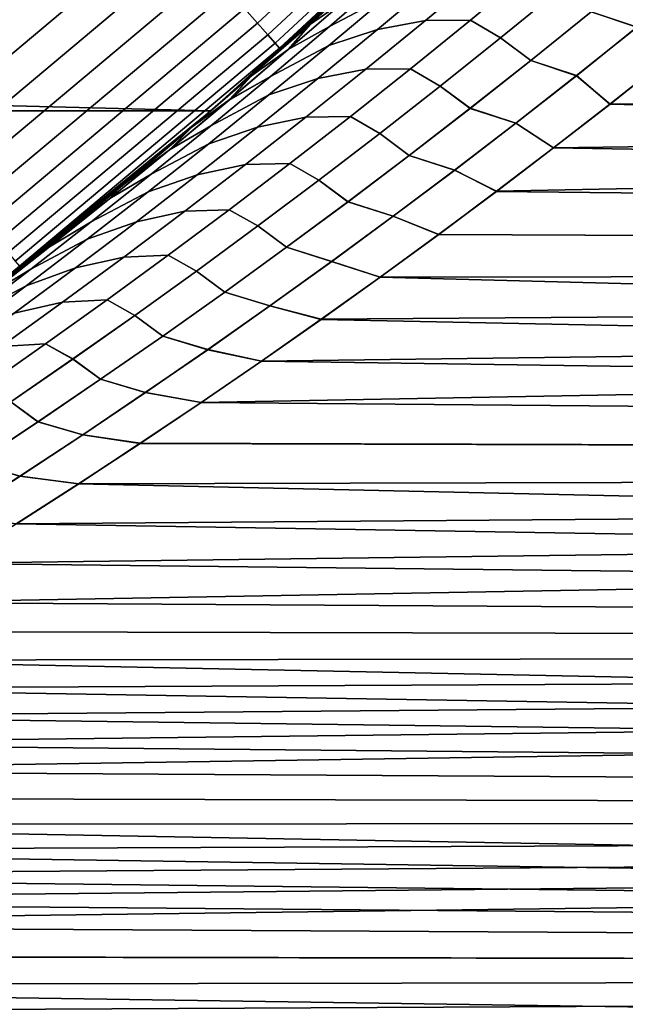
# Model space of a CAD drawing. Header units: metres. Extents: x -22 to 95, y -240 to 22.
# Tile 81 of 180: x 13.71 to 15.67, y -19.58 to -16.4. Entities that reach past the tile are written whole.
import ezdxf

# ---------------------------------------------------------------- set-up
doc = ezdxf.new("R2010")
doc.units = ezdxf.units.M
doc.layers.add('solid_10_151_013_XXX', color=7, linetype='CONTINUOUS')

msp = doc.modelspace()

# ---------------------------------------------------------------- linework, layer by layer
at = {"layer": 'solid_10_151_013_XXX'}
for points in [[(14.481424, -16.409449, 134.074432), (15.281366, -15.667212, 134.074432), (15.237346, -15.622079, 134.207611), (14.439708, -16.362179, 134.207611)], [(14.514294, -16.446693, 133.935715), (15.316051, -15.702772, 133.935715), (15.281366, -15.667212, 134.074432), (14.481424, -16.409449, 134.074432)], [(13.138507, -16.475166, 134.886444), (13.943394, -15.799786, 134.886444), (13.851557, -15.695722, 134.935928), (13.05197, -16.366653, 134.935928)], [(14.537998, -16.473555, 133.792786), (15.341065, -15.728417, 133.792786), (15.316051, -15.702772, 133.935715), (14.514294, -16.446693, 133.935715)], [(14.552309, -16.489771, 133.647018), (15.356167, -15.7439, 133.647018), (15.341065, -15.728417, 133.792786), (14.537998, -16.473555, 133.792786)], [(14.552309, -16.489771, 133.647018), (15.15727, -15.945443, 133.5), (15.356167, -15.7439, 133.647018)], [(13.221598, -16.579359, 134.823578), (14.031575, -15.899707, 134.823578), (13.943394, -15.799786, 134.886444), (13.138507, -16.475166, 134.886444)], [(13.300442, -16.678226, 134.74794), (14.11525, -15.994522, 134.74794), (14.031575, -15.899707, 134.823578), (13.221598, -16.579359, 134.823578)], [(14.330193, -16.69268, 133.5), (15.064047, -16.033543, 99.69426), (15.228177, -15.87774, 99.881622), (15.15727, -15.945443, 133.5)], [(14.330021, -16.692833), (-14.330021, -16.692833), (-15.157108, -15.945595)], [(15.157108, -15.945595), (14.330021, -16.692833), (-15.157108, -15.945595)], [(14.557937, -16.494438, 68.884827), (14.384833, -16.645617, 69.083405), (14.330021, -16.692833), (15.157108, -15.945595)], [(14.552309, -16.489771, 133.647018), (14.330193, -16.69268, 133.5), (15.15727, -15.945443, 133.5)], [(14.728797, -16.342049, 68.689064), (14.557937, -16.494438, 68.884827), (15.157108, -15.945595)], [(13.37428, -16.770817, 134.660263), (14.19361, -16.083317, 134.660263), (14.11525, -15.994522, 134.74794), (13.300442, -16.678226, 134.74794)], [(14.330193, -16.69268, 133.5), (14.897651, -16.188267, 99.50412), (15.064047, -16.033543, 99.69426)], [(13.442397, -16.856234, 134.561386), (14.265901, -16.165232, 134.561386), (14.19361, -16.083317, 134.660263), (13.37428, -16.770817, 134.660263)], [(14.713803, -16.419748, 69.304855), (14.903669, -16.255775, 69.123901), (15.095835, -16.153328, 69.190979), (14.904365, -16.318459, 69.372955)], [(15.095864, -16.153301, 98.809052), (14.903699, -16.255751, 98.876129), (14.713829, -16.419725, 98.695168), (14.90439, -16.318438, 98.627075)], [(13.504138, -16.933653, 134.452271), (14.331424, -16.239477, 134.452271), (14.265901, -16.165232, 134.561386), (13.442397, -16.856234, 134.561386)], [(14.330193, -16.69268, 133.5), (14.729017, -16.34185, 99.311188), (14.897651, -16.188267, 99.50412)], [(15.706982, -16.422335, 97.889725), (15.901334, -16.263203, 98.075714), (15.752923, -16.212549, 98.173714), (15.559001, -16.372421, 97.988747)], [(15.90145, -16.263105, 69.924179), (15.707106, -16.422234, 70.110161), (15.559124, -16.37232, 70.011131), (15.753039, -16.212452, 69.82618)], [(13.558905, -17.002329, 134.333969), (14.389546, -16.305338, 134.333969), (14.331424, -16.239477, 134.452271), (13.504138, -16.933653, 134.452271)], [(14.770722, -16.32925, 69.006516), (14.652282, -16.412916, 68.8834), (14.728797, -16.342049, 68.689064), (14.841497, -16.243759, 68.702087)], [(14.770747, -16.329229, 98.993507), (14.84151, -16.243748, 99.297928), (14.729017, -16.34185, 99.311188), (14.65229, -16.412909, 99.116615)], [(14.868923, -16.42947, 69.65992), (15.061139, -16.268038, 69.47718), (15.216517, -16.239874, 69.584358), (15.024436, -16.400162, 69.766876)], [(15.216521, -16.23987, 98.415649), (15.061158, -16.268023, 98.522835), (14.868937, -16.429459, 98.340096), (15.024435, -16.400164, 98.233124)], [(15.361377, -16.240562, 98.299103), (15.216521, -16.23987, 98.415649), (15.024435, -16.400164, 98.233124), (15.169065, -16.399796, 98.116264)], [(15.024436, -16.400162, 69.766876), (15.216517, -16.239874, 69.584358), (15.36139, -16.240551, 69.700882), (15.169083, -16.39978, 69.88372)], [(15.266186, -16.456703, 97.956764), (15.459785, -16.298477, 98.141182), (15.361377, -16.240562, 98.299103), (15.169065, -16.399796, 98.116264)], [(15.36139, -16.240551, 69.700882), (15.459903, -16.29838, 69.858711), (15.266313, -16.4566, 70.043114), (15.169083, -16.39978, 69.88372)], [(14.580598, -16.494574, 69.188309), (14.770722, -16.32925, 69.006516), (14.903669, -16.255775, 69.123901), (14.713803, -16.419748, 69.304855)], [(14.903699, -16.255751, 98.876129), (14.770747, -16.329229, 98.993507), (14.580619, -16.494555, 98.811714), (14.713829, -16.419725, 98.695168)], [(14.711812, -16.481117, 69.55629), (14.904365, -16.318459, 69.372955), (15.061139, -16.268038, 69.47718), (14.868923, -16.42947, 69.65992)], [(15.061158, -16.268023, 98.522835), (14.90439, -16.318438, 98.627075), (14.711834, -16.481098, 98.443733), (14.868937, -16.429459, 98.340096)], [(13.606171, -17.0616, 134.207611), (14.439708, -16.362179, 134.207611), (14.389546, -16.305338, 134.333969), (13.558905, -17.002329, 134.333969)], [(14.522881, -16.581303, 69.487167), (14.713803, -16.419748, 69.304855), (14.904365, -16.318459, 69.372955), (14.711812, -16.481117, 69.55629)], [(14.90439, -16.318438, 98.627075), (14.713829, -16.419725, 98.695168), (14.522902, -16.581284, 98.512856), (14.711834, -16.481098, 98.443733)], [(15.364055, -16.52972, 97.802536), (15.559001, -16.372421, 97.988747), (15.459785, -16.298477, 98.141182), (15.266186, -16.456703, 97.956764)], [(15.459903, -16.29838, 69.858711), (15.559124, -16.37232, 70.011131), (15.364185, -16.529615, 70.197334), (15.266313, -16.4566, 70.043114)], [(14.330193, -16.69268, 133.5), (14.558175, -16.494226, 99.115448), (14.729017, -16.34185, 99.311188)], [(14.652282, -16.412916, 68.8834), (14.557937, -16.494438, 68.884827), (14.728797, -16.342049, 68.689064)], [(14.65229, -16.412909, 99.116615), (14.729017, -16.34185, 99.311188), (14.558175, -16.494226, 99.115448)], [(14.652282, -16.412916, 68.8834), (14.770722, -16.32925, 69.006516), (14.580598, -16.494574, 69.188309)], [(14.580619, -16.494555, 98.811714), (14.770747, -16.329229, 98.993507), (14.65229, -16.412909, 99.116615)], [(13.64548, -17.110889, 134.074432), (14.481424, -16.409449, 134.074432), (14.439708, -16.362179, 134.207611), (13.606171, -17.0616, 134.207611)], [(15.511618, -16.578865, 97.702515), (15.706982, -16.422335, 97.889725), (15.559001, -16.372421, 97.988747), (15.364055, -16.52972, 97.802536)], [(15.707106, -16.422234, 70.110161), (15.511749, -16.578762, 70.297363), (15.364185, -16.529615, 70.197334), (15.559124, -16.37232, 70.011131)], [(13.676452, -17.149727, 133.935715), (14.514294, -16.446693, 133.935715), (14.481424, -16.409449, 134.074432), (13.64548, -17.110889, 134.074432)], [(14.580598, -16.494574, 69.188309), (14.461957, -16.579638, 69.066124), (14.557937, -16.494438, 68.884827), (14.652282, -16.412916, 68.8834)], [(14.580619, -16.494555, 98.811714), (14.65229, -16.412909, 99.116615), (14.558175, -16.494226, 99.115448), (14.46196, -16.579636, 98.933876)], [(14.675671, -16.588438, 69.843971), (14.868923, -16.42947, 69.65992), (15.024436, -16.400162, 69.766876), (14.831328, -16.55798, 69.950684)], [(15.024435, -16.400164, 98.233124), (14.868937, -16.429459, 98.340096), (14.675681, -16.58843, 98.156036), (14.831324, -16.557983, 98.049316)], [(15.169065, -16.399796, 98.116264), (15.024435, -16.400164, 98.233124), (14.831324, -16.557983, 98.049316), (14.975738, -16.556541, 97.932159)], [(14.831328, -16.55798, 69.950684), (15.024436, -16.400162, 69.766876), (15.169083, -16.39978, 69.88372), (14.975761, -16.556522, 70.067818)], [(15.071588, -16.612404, 97.771111), (15.266186, -16.456703, 97.956764), (15.169065, -16.399796, 98.116264), (14.975738, -16.556541, 97.932159)], [(15.169083, -16.39978, 69.88372), (15.266313, -16.4566, 70.043114), (15.071721, -16.612299, 70.22876), (14.975761, -16.556522, 70.067818)], [(14.389408, -16.657475, 69.371475), (14.580598, -16.494574, 69.188309), (14.713803, -16.419748, 69.304855), (14.522881, -16.581303, 69.487167)], [(14.713829, -16.419725, 98.695168), (14.580619, -16.494555, 98.811714), (14.389424, -16.657461, 98.628532), (14.522902, -16.581284, 98.512856)], [(14.518215, -16.641312, 69.740967), (14.711812, -16.481117, 69.55629), (14.868923, -16.42947, 69.65992), (14.675671, -16.588438, 69.843971)], [(14.868937, -16.429459, 98.340096), (14.711834, -16.481098, 98.443733), (14.518233, -16.641296, 98.259048), (14.675681, -16.58843, 98.156036)], [(15.706982, -16.422335, 97.889725), (15.511618, -16.578865, 97.702515), (15.619884, -16.670658, 97.577156), (15.799891, -16.528021, 97.750435)], [(15.707106, -16.422234, 70.110161), (15.799524, -16.528315, 70.249916), (15.619514, -16.670946, 70.423195), (15.511749, -16.578762, 70.297363)], [(13.698788, -17.177736, 133.792786), (14.537998, -16.473555, 133.792786), (14.514294, -16.446693, 133.935715), (13.676452, -17.149727, 133.935715)], [(13.712273, -17.194645, 133.647018), (14.552309, -16.489771, 133.647018), (14.537998, -16.473555, 133.792786), (13.698788, -17.177736, 133.792786)], [(15.168123, -16.684456, 97.615112), (15.364055, -16.52972, 97.802536), (15.266186, -16.456703, 97.956764), (15.071588, -16.612404, 97.771111)], [(15.266313, -16.4566, 70.043114), (15.364185, -16.529615, 70.197334), (15.168261, -16.684349, 70.384758), (15.071721, -16.612299, 70.22876)], [(13.712273, -17.194645, 133.647018), (14.330193, -16.69268, 133.5), (14.552309, -16.489771, 133.647018)], [(14.330193, -16.69268, 133.5), (14.385101, -16.645386, 98.916908), (14.558175, -16.494226, 99.115448)], [(14.330935, -16.74045, 69.670807), (14.522881, -16.581303, 69.487167), (14.711812, -16.481117, 69.55629), (14.518215, -16.641312, 69.740967)], [(14.711834, -16.481098, 98.443733), (14.522902, -16.581284, 98.512856), (14.330953, -16.740435, 98.329208), (14.518233, -16.641296, 98.259048)], [(14.461957, -16.579638, 69.066124), (14.384833, -16.645617, 69.083405), (14.557937, -16.494438, 68.884827)], [(14.46196, -16.579636, 98.933876), (14.558175, -16.494226, 99.115448), (14.385101, -16.645386, 98.916908)], [(14.461957, -16.579638, 69.066124), (14.580598, -16.494574, 69.188309), (14.389408, -16.657475, 69.371475)], [(14.389424, -16.657461, 98.628532), (14.580619, -16.494555, 98.811714), (14.46196, -16.579636, 98.933876)], [(15.253092, -16.952511, 97.223557), (15.06646, -17.091608, 97.043274), (38, -17.19627, 96.904968), (38, -16.509438, 97.772743)], [(15.437594, -16.812174, 97.40152), (15.253092, -16.952511, 97.223557), (38, -16.509438, 97.772743)], [(15.619884, -16.670658, 97.577156), (15.437594, -16.812174, 97.40152), (38, -16.509438, 97.772743)], [(15.799891, -16.528021, 97.750435), (15.619884, -16.670658, 97.577156), (38, -16.509438, 97.772743)], [(15.315281, -16.732807, 97.514099), (15.511618, -16.578865, 97.702515), (15.364055, -16.52972, 97.802536), (15.168123, -16.684456, 97.615112)], [(15.511749, -16.578762, 70.297363), (15.315419, -16.7327, 70.485764), (15.168261, -16.684349, 70.384758), (15.364185, -16.529615, 70.197334)], [(15.619514, -16.670946, 70.423195), (15.799524, -16.528315, 70.249916), (38, -17.19627, 71.095032)], [(14.48142, -16.744953, 70.02932), (14.675671, -16.588438, 69.843971), (14.831328, -16.55798, 69.950684), (14.637232, -16.713337, 70.135757)], [(14.831324, -16.557983, 98.049316), (14.675681, -16.58843, 98.156036), (14.481427, -16.744946, 97.970688), (14.637223, -16.713343, 97.864235)], [(14.975738, -16.556541, 97.932159), (14.831324, -16.557983, 98.049316), (14.637223, -16.713343, 97.864235), (14.781434, -16.71081, 97.746811)], [(14.637232, -16.713337, 70.135757), (14.831328, -16.55798, 69.950684), (14.975761, -16.556522, 70.067818), (14.781462, -16.710789, 70.253166)], [(14.876027, -16.765594, 97.584236), (15.071588, -16.612404, 97.771111), (14.975738, -16.556541, 97.932159), (14.781434, -16.71081, 97.746811)], [(14.975761, -16.556522, 70.067818), (15.071721, -16.612299, 70.22876), (14.876165, -16.765488, 70.415634), (14.781462, -16.710789, 70.253166)], [(14.197187, -16.817965, 69.556015), (14.389408, -16.657475, 69.371475), (14.522881, -16.581303, 69.487167), (14.330935, -16.74045, 69.670807)], [(14.522902, -16.581284, 98.512856), (14.389424, -16.657461, 98.628532), (14.197201, -16.817953, 98.444), (14.330953, -16.740435, 98.329208)], [(14.389424, -16.657461, 98.628532), (14.46196, -16.579636, 98.933876), (14.385101, -16.645386, 98.916908), (14.270557, -16.743935, 98.749741)], [(14.389408, -16.657475, 69.371475), (14.270558, -16.743935, 69.250259), (14.384833, -16.645617, 69.083405), (14.461957, -16.579638, 69.066124)], [(14.323609, -16.799053, 69.926971), (14.518215, -16.641312, 69.740967), (14.675671, -16.588438, 69.843971), (14.48142, -16.744953, 70.02932)], [(14.675681, -16.58843, 98.156036), (14.518233, -16.641296, 98.259048), (14.323625, -16.79904, 98.073044), (14.481427, -16.744946, 97.970688)], [(15.511618, -16.578865, 97.702515), (15.315281, -16.732807, 97.514099), (15.437594, -16.812174, 97.40152), (15.619884, -16.670658, 97.577156)], [(15.511749, -16.578762, 70.297363), (15.619514, -16.670946, 70.423195), (15.437249, -16.812439, 70.598808), (15.315419, -16.7327, 70.485764)], [(14.971243, -16.836643, 97.426476), (15.168123, -16.684456, 97.615112), (15.071588, -16.612404, 97.771111), (14.876027, -16.765594, 97.584236)], [(15.071721, -16.612299, 70.22876), (15.168261, -16.684349, 70.384758), (14.971387, -16.836535, 70.573387), (14.876165, -16.765488, 70.415634)], [(13.46633, -17.397068, 133.5), (14.209768, -16.795311, 98.715569), (14.385101, -16.645386, 98.916908), (14.330193, -16.69268, 133.5)], [(14.138001, -16.897198, 69.855774), (14.330935, -16.74045, 69.670807), (14.518215, -16.641312, 69.740967), (14.323609, -16.799053, 69.926971)], [(14.518233, -16.641296, 98.259048), (14.330953, -16.740435, 98.329208), (14.138018, -16.897184, 98.144241), (14.323625, -16.79904, 98.073044)], [(14.270558, -16.743935, 69.250259), (14.389408, -16.657475, 69.371475), (14.197187, -16.817965, 69.556015)], [(14.197201, -16.817953, 98.444), (14.389424, -16.657461, 98.628532), (14.270557, -16.743935, 98.749741)], [(14.384833, -16.645617, 69.083405), (14.209461, -16.795572, 69.284782), (14.330021, -16.692833)], [(14.270558, -16.743935, 69.250259), (14.209461, -16.795572, 69.284782), (14.384833, -16.645617, 69.083405)], [(14.270557, -16.743935, 98.749741), (14.385101, -16.645386, 98.916908), (14.209768, -16.795311, 98.715569)], [(14.330021, -16.692833), (13.466738, -17.396746), (-14.330021, -16.692833)], [(13.712273, -17.194645, 133.647018), (13.46633, -17.397068, 133.5), (14.330193, -16.69268, 133.5)], [(13.715929, -17.200968, 69.853012), (13.578565, -17.30961, 70.011658), (13.466738, -17.396746), (14.330021, -16.692833)], [(13.852123, -17.09148, 69.695946), (13.715929, -17.200968, 69.853012), (14.330021, -16.692833)], [(14.031873, -16.94422, 69.488968), (13.852123, -17.09148, 69.695946), (14.330021, -16.692833)], [(14.078246, -16.905708, 69.435623), (14.031873, -16.94422, 69.488968), (14.330021, -16.692833)], [(14.209461, -16.795572, 69.284782), (14.078246, -16.905708, 69.435623), (14.330021, -16.692833)], [(15.118009, -16.884174, 97.324509), (15.315281, -16.732807, 97.514099), (15.168123, -16.684456, 97.615112), (14.971243, -16.836643, 97.426476)], [(15.315419, -16.7327, 70.485764), (15.118153, -16.884066, 70.675354), (14.971387, -16.836535, 70.573387), (15.168261, -16.684349, 70.384758)], [(15.437249, -16.812439, 70.598808), (15.619514, -16.670946, 70.423195), (38, -17.19627, 71.095032)], [(14.286205, -16.899021, 70.21595), (14.48142, -16.744953, 70.02932), (14.637232, -16.713337, 70.135757), (14.442183, -16.866243, 70.32209)], [(14.637223, -16.713343, 97.864235), (14.481427, -16.744946, 97.970688), (14.28621, -16.899017, 97.784058), (14.442171, -16.866251, 97.677902)], [(14.781434, -16.71081, 97.746811), (14.637223, -16.713343, 97.864235), (14.442171, -16.866251, 97.677902), (14.586189, -16.862614, 97.560242)], [(14.442183, -16.866243, 70.32209), (14.637232, -16.713337, 70.135757), (14.781462, -16.710789, 70.253166), (14.58622, -16.862589, 70.439735)], [(14.679539, -16.916286, 97.396149), (14.876027, -16.765594, 97.584236), (14.781434, -16.71081, 97.746811), (14.586189, -16.862614, 97.560242)], [(14.781462, -16.710789, 70.253166), (14.876165, -16.765488, 70.415634), (14.679683, -16.916178, 70.603714), (14.58622, -16.862589, 70.439735)], [(14.003971, -16.976051, 69.74189), (14.197187, -16.817965, 69.556015), (14.330935, -16.74045, 69.670807), (14.138001, -16.897198, 69.855774)], [(14.330953, -16.740435, 98.329208), (14.197201, -16.817953, 98.444), (14.003982, -16.976042, 98.258125), (14.138018, -16.897184, 98.144241)], [(14.197201, -16.817953, 98.444), (14.270557, -16.743935, 98.749741), (14.209768, -16.795311, 98.715569), (14.078242, -16.905712, 98.564377)], [(14.197187, -16.817965, 69.556015), (14.078246, -16.905708, 69.435623), (14.209461, -16.795572, 69.284782), (14.270558, -16.743935, 69.250259)], [(14.128031, -16.95435, 70.114281), (14.323609, -16.799053, 69.926971), (14.48142, -16.744953, 70.02932), (14.286205, -16.899021, 70.21595)], [(14.481427, -16.744946, 97.970688), (14.323625, -16.79904, 98.073044), (14.128044, -16.954338, 97.885735), (14.28621, -16.899017, 97.784058)], [(15.315281, -16.732807, 97.514099), (15.118009, -16.884174, 97.324509), (15.253092, -16.952511, 97.223557), (15.437594, -16.812174, 97.40152)], [(15.315419, -16.7327, 70.485764), (15.437249, -16.812439, 70.598808), (15.252779, -16.952749, 70.776749), (15.118153, -16.884066, 70.675354)], [(13.46633, -17.397068, 133.5), (14.078242, -16.905712, 98.564377), (14.209768, -16.795311, 98.715569)], [(14.773453, -16.986294, 97.236656), (14.971243, -16.836643, 97.426476), (14.876027, -16.765594, 97.584236), (14.679539, -16.916286, 97.396149)], [(14.876165, -16.765488, 70.415634), (14.971387, -16.836535, 70.573387), (14.773602, -16.986183, 70.763206), (14.679683, -16.916178, 70.603714)], [(14.197201, -16.817953, 98.444), (14.032221, -16.943932, 98.511436), (13.852506, -17.091169, 98.304504), (14.003982, -16.976042, 98.258125)], [(13.944116, -17.051556, 70.042038), (14.138001, -16.897198, 69.855774), (14.323609, -16.799053, 69.926971), (14.128031, -16.95435, 70.114281)], [(14.323625, -16.79904, 98.073044), (14.138018, -16.897184, 98.144241), (13.94413, -17.051544, 97.957977), (14.128044, -16.954338, 97.885735)], [(14.197187, -16.817965, 69.556015), (14.003971, -16.976051, 69.74189), (14.031873, -16.94422, 69.488968), (14.078246, -16.905708, 69.435623)], [(14.197201, -16.817953, 98.444), (14.078242, -16.905712, 98.564377), (14.032221, -16.943932, 98.511436)], [(15.252779, -16.952749, 70.776749), (15.437249, -16.812439, 70.598808), (38, -17.19627, 71.095032)], [(14.919839, -17.032978, 97.133759), (15.118009, -16.884174, 97.324509), (14.971243, -16.836643, 97.426476), (14.773453, -16.986294, 97.236656)], [(15.118153, -16.884066, 70.675354), (14.919988, -17.032867, 70.866096), (14.773602, -16.986183, 70.763206), (14.971387, -16.836535, 70.573387)], [(14.090063, -17.050657, 70.403839), (14.286205, -16.899021, 70.21595), (14.442183, -16.866243, 70.32209), (14.246216, -17.016708, 70.509651)], [(14.442171, -16.866251, 97.677902), (14.28621, -16.899017, 97.784058), (14.090067, -17.050655, 97.596169), (14.246202, -17.01672, 97.490341)], [(14.586189, -16.862614, 97.560242), (14.442171, -16.866251, 97.677902), (14.246202, -17.01672, 97.490341), (14.39004, -17.011963, 97.372459)], [(14.246216, -17.016708, 70.509651), (14.442183, -16.866243, 70.32209), (14.58622, -16.862589, 70.439735), (14.390073, -17.011936, 70.627518)], [(14.482162, -17.064491, 97.206879), (14.679539, -16.916286, 97.396149), (14.586189, -16.862614, 97.560242), (14.39004, -17.011963, 97.372459)], [(14.58622, -16.862589, 70.439735), (14.679683, -16.916178, 70.603714), (14.48231, -17.064381, 70.792976), (14.390073, -17.011936, 70.627518)], [(15.118009, -16.884174, 97.324509), (14.919839, -17.032978, 97.133759), (15.06646, -17.091608, 97.043274), (15.253092, -16.952511, 97.223557)], [(14.919988, -17.032867, 70.866096), (15.118153, -16.884066, 70.675354), (15.252779, -16.952749, 70.776749), (15.066166, -17.091827, 70.957016)], [(13.46633, -17.397068, 133.5), (14.032221, -16.943932, 98.511436), (14.078242, -16.905712, 98.564377)], [(13.809794, -17.131742, 69.929092), (14.003971, -16.976051, 69.74189), (14.138001, -16.897198, 69.855774), (13.944116, -17.051556, 70.042038)], [(14.138018, -16.897184, 98.144241), (14.003982, -16.976042, 98.258125), (13.809804, -17.131735, 98.070923), (13.94413, -17.051544, 97.957977)], [(13.931516, -17.10721, 70.302887), (14.128031, -16.95435, 70.114281), (14.286205, -16.899021, 70.21595), (14.090063, -17.050657, 70.403839)], [(14.28621, -16.899017, 97.784058), (14.128044, -16.954338, 97.885735), (13.931527, -17.107203, 97.697128), (14.090067, -17.050655, 97.596169)], [(14.574788, -17.133421, 97.04567), (14.773453, -16.986294, 97.236656), (14.679539, -16.916286, 97.396149), (14.482162, -17.064491, 97.206879)], [(14.679683, -16.916178, 70.603714), (14.773602, -16.986183, 70.763206), (14.574942, -17.133308, 70.954185), (14.48231, -17.064381, 70.792976)], [(13.46633, -17.397068, 133.5), (13.852506, -17.091169, 98.304504), (14.032221, -16.943932, 98.511436)], [(13.749313, -17.203531, 70.229584), (13.944116, -17.051556, 70.042038), (14.128031, -16.95435, 70.114281), (13.931516, -17.10721, 70.302887)], [(14.128044, -16.954338, 97.885735), (13.94413, -17.051544, 97.957977), (13.749326, -17.203524, 97.770432), (13.931527, -17.107203, 97.697128)], [(14.003971, -16.976051, 69.74189), (13.852123, -17.09148, 69.695946), (14.031873, -16.94422, 69.488968)], [(15.066166, -17.091827, 70.957016), (15.252779, -16.952749, 70.776749), (38, -17.19627, 71.095032)], [(14.003971, -16.976051, 69.74189), (13.809794, -17.131742, 69.929092), (13.715929, -17.200968, 69.853012), (13.852123, -17.09148, 69.695946)], [(14.003982, -16.976042, 98.258125), (13.852506, -17.091169, 98.304504), (13.716328, -17.200649, 98.147453), (13.809804, -17.131735, 98.070923)], [(14.720808, -17.179235, 96.941872), (14.919839, -17.032978, 97.133759), (14.773453, -16.986294, 97.236656), (14.574788, -17.133421, 97.04567)], [(14.919988, -17.032867, 70.866096), (14.720962, -17.179123, 71.057983), (14.574942, -17.133308, 70.954185), (14.773602, -16.986183, 70.763206)], [(13.89303, -17.199867, 70.592972), (14.090063, -17.050657, 70.403839), (14.246216, -17.016708, 70.509651), (14.049369, -17.164745, 70.698425)], [(14.246202, -17.01672, 97.490341), (14.090067, -17.050655, 97.596169), (13.893031, -17.199867, 97.407028), (14.049352, -17.164759, 97.301559)], [(14.39004, -17.011963, 97.372459), (14.246202, -17.01672, 97.490341), (14.049352, -17.164759, 97.301559), (14.193021, -17.158869, 97.183479)], [(14.049369, -17.164745, 70.698425), (14.246216, -17.016708, 70.509651), (14.390073, -17.011936, 70.627518), (14.193057, -17.158842, 70.816483)], [(14.283931, -17.21022, 97.016441), (14.482162, -17.064491, 97.206879), (14.39004, -17.011963, 97.372459), (14.193021, -17.158869, 97.183479)], [(14.390073, -17.011936, 70.627518), (14.48231, -17.064381, 70.792976), (14.284084, -17.210108, 70.983414), (14.193057, -17.158842, 70.816483)], [(14.720808, -17.179235, 96.941872), (14.877777, -17.229406, 96.860695), (15.06646, -17.091608, 97.043274), (14.919839, -17.032978, 97.133759)], [(14.720962, -17.179123, 71.057983), (14.919988, -17.032867, 70.866096), (15.066166, -17.091827, 70.957016), (14.877473, -17.229628, 71.139603)], [(13.614694, -17.285048, 70.117607), (13.809794, -17.131742, 69.929092), (13.944116, -17.051556, 70.042038), (13.749313, -17.203531, 70.229584)], [(13.94413, -17.051544, 97.957977), (13.809804, -17.131735, 98.070923), (13.6147, -17.285044, 97.882408), (13.749326, -17.203524, 97.770432)], [(13.734101, -17.257647, 70.492752), (13.931516, -17.10721, 70.302887), (14.090063, -17.050657, 70.403839), (13.89303, -17.199867, 70.592972)], [(14.090067, -17.050655, 97.596169), (13.931527, -17.107203, 97.697128), (13.73411, -17.257641, 97.507256), (13.893031, -17.199867, 97.407028)], [(14.375286, -17.278036, 96.853539), (14.574788, -17.133421, 97.04567), (14.482162, -17.064491, 97.206879), (14.283931, -17.21022, 97.016441)], [(14.48231, -17.064381, 70.792976), (14.574942, -17.133308, 70.954185), (14.375444, -17.277922, 71.146309), (14.284084, -17.210108, 70.983414)], [(13.46633, -17.397068, 133.5), (13.716328, -17.200649, 98.147453), (13.852506, -17.091169, 98.304504)], [(13.553629, -17.353136, 70.418396), (13.749313, -17.203531, 70.229584), (13.931516, -17.10721, 70.302887), (13.734101, -17.257647, 70.492752)], [(13.931527, -17.107203, 97.697128), (13.749326, -17.203524, 97.770432), (13.553638, -17.35313, 97.581612), (13.73411, -17.257641, 97.507256)], [(15.066166, -17.091827, 70.957016), (38, -17.19627, 71.095032), (38, -17.838165, 71.997925), (14.877473, -17.229628, 71.139603)], [(15.06646, -17.091608, 97.043274), (14.877777, -17.229406, 96.860695), (38, -17.19627, 96.904968)], [(13.809794, -17.131742, 69.929092), (13.614694, -17.285048, 70.117607), (13.578565, -17.30961, 70.011658), (13.715929, -17.200968, 69.853012)], [(13.6147, -17.285044, 97.882408), (13.809804, -17.131735, 98.070923), (13.716328, -17.200649, 98.147453), (13.578966, -17.309294, 97.988808)], [(14.520954, -17.322956, 96.748856), (14.720808, -17.179235, 96.941872), (14.574788, -17.133421, 97.04567), (14.375286, -17.278036, 96.853539)], [(14.720962, -17.179123, 71.057983), (14.521112, -17.322844, 71.250992), (14.375444, -17.277922, 71.146309), (14.574942, -17.133308, 70.954185)], [(14.049352, -17.164759, 97.301559), (13.893031, -17.199867, 97.407028), (13.695141, -17.346666, 97.216667), (13.851657, -17.310379, 97.11158)], [(13.695143, -17.346664, 70.783333), (13.89303, -17.199867, 70.592972), (14.049369, -17.164745, 70.698425), (13.851676, -17.310364, 70.888405)], [(14.193021, -17.158869, 97.183479), (14.049352, -17.164759, 97.301559), (13.851657, -17.310379, 97.11158), (13.995169, -17.303343, 96.993332)], [(13.851676, -17.310364, 70.888405), (14.049369, -17.164745, 70.698425), (14.193057, -17.158842, 70.816483), (13.995208, -17.303314, 71.00663)], [(14.084882, -17.353485, 96.824852), (14.283931, -17.21022, 97.016441), (14.193021, -17.158869, 97.183479), (13.995169, -17.303343, 96.993332)], [(14.193057, -17.158842, 70.816483), (14.284084, -17.210108, 70.983414), (14.085041, -17.353373, 71.174995), (13.995208, -17.303314, 71.00663)], [(13.418702, -17.435976, 70.307411), (13.614694, -17.285048, 70.117607), (13.749313, -17.203531, 70.229584), (13.553629, -17.353136, 70.418396)], [(13.749326, -17.203524, 97.770432), (13.6147, -17.285044, 97.882408), (13.418706, -17.435972, 97.692596), (13.553638, -17.35313, 97.581612)], [(13.46633, -17.397068, 133.5), (13.578966, -17.309294, 97.988808), (13.716328, -17.200649, 98.147453)], [(13.535821, -17.405668, 70.683876), (13.734101, -17.257647, 70.492752), (13.89303, -17.199867, 70.592972), (13.695143, -17.346664, 70.783333)], [(13.893031, -17.199867, 97.407028), (13.73411, -17.257641, 97.507256), (13.535828, -17.405664, 97.316124), (13.695141, -17.346666, 97.216667)], [(14.29963, -17.634451, 96.299438), (14.10281, -17.766573, 96.107803), (38, -17.838165, 96.002075), (38, -17.19627, 96.904968)], [(14.494422, -17.50087, 96.488777), (14.29963, -17.634451, 96.299438), (38, -17.19627, 96.904968)], [(14.687126, -17.365847, 96.675858), (14.494422, -17.50087, 96.488777), (38, -17.19627, 96.904968)], [(14.520954, -17.322956, 96.748856), (14.687126, -17.365847, 96.675858), (14.877777, -17.229406, 96.860695), (14.720808, -17.179235, 96.941872)], [(14.521112, -17.322844, 71.250992), (14.720962, -17.179123, 71.057983), (14.877473, -17.229628, 71.139603), (14.68676, -17.366106, 71.324493)], [(14.877777, -17.229406, 96.860695), (14.687126, -17.365847, 96.675858), (38, -17.19627, 96.904968)], [(14.174984, -17.420153, 96.660278), (14.375286, -17.278036, 96.853539), (14.283931, -17.21022, 97.016441), (14.084882, -17.353485, 96.824852)], [(14.284084, -17.210108, 70.983414), (14.375444, -17.277922, 71.146309), (14.175148, -17.420036, 71.339561), (14.085041, -17.353373, 71.174995)], [(14.68676, -17.366106, 71.324493), (14.877473, -17.229628, 71.139603), (38, -17.838165, 71.997925)], [(13.357096, -17.500378, 70.608459), (13.553629, -17.353136, 70.418396), (13.734101, -17.257647, 70.492752), (13.535821, -17.405668, 70.683876)], [(13.73411, -17.257641, 97.507256), (13.553638, -17.35313, 97.581612), (13.357103, -17.500372, 97.391548), (13.535828, -17.405664, 97.316124)], [(13.995169, -17.303343, 96.993332), (13.851657, -17.310379, 97.11158), (13.653152, -17.45359, 96.920418), (13.796518, -17.445396, 96.802032)], [(13.653173, -17.453575, 71.079559), (13.851676, -17.310364, 70.888405), (13.995208, -17.303314, 71.00663), (13.79656, -17.445368, 71.197922)], [(13.885052, -17.494299, 96.632126), (14.084882, -17.353485, 96.824852), (13.995169, -17.303343, 96.993332), (13.796518, -17.445396, 96.802032)], [(13.995208, -17.303314, 71.00663), (14.085041, -17.353373, 71.174995), (13.885217, -17.494184, 71.367714), (13.79656, -17.445368, 71.197922)], [(14.320313, -17.464157, 96.554741), (14.520954, -17.322956, 96.748856), (14.375286, -17.278036, 96.853539), (14.174984, -17.420153, 96.660278)], [(14.521112, -17.322844, 71.250992), (14.320477, -17.464043, 71.445099), (14.175148, -17.420036, 71.339561), (14.375444, -17.277922, 71.146309)], [(13.851657, -17.310379, 97.11158), (13.695141, -17.346666, 97.216667), (13.496429, -17.49106, 97.025093), (13.653152, -17.45359, 96.920418)], [(13.496434, -17.491058, 70.974899), (13.695143, -17.346664, 70.783333), (13.851676, -17.310364, 70.888405), (13.653173, -17.453575, 71.079559)], [(14.320313, -17.464157, 96.554741), (14.494422, -17.50087, 96.488777), (14.687126, -17.365847, 96.675858), (14.520954, -17.322956, 96.748856)], [(14.320477, -17.464043, 71.445099), (14.521112, -17.322844, 71.250992), (14.68676, -17.366106, 71.324493), (14.493888, -17.501238, 71.511742)], [(13.973919, -17.559782, 96.465904), (14.174984, -17.420153, 96.660278), (14.084882, -17.353485, 96.824852), (13.885052, -17.494299, 96.632126)], [(14.085041, -17.353373, 71.174995), (14.175148, -17.420036, 71.339561), (13.974089, -17.559666, 71.533928), (13.885217, -17.494184, 71.367714)], [(14.493888, -17.501238, 71.511742), (14.68676, -17.366106, 71.324493), (38, -17.838165, 71.997925)], [(14.118923, -17.602846, 96.359535), (14.320313, -17.464157, 96.554741), (14.174984, -17.420153, 96.660278), (13.973919, -17.559782, 96.465904)], [(14.320477, -17.464043, 71.445099), (14.119094, -17.602732, 71.640297), (13.974089, -17.559666, 71.533928), (14.175148, -17.420036, 71.339561)], [(13.796518, -17.445396, 96.802032), (13.653152, -17.45359, 96.920418), (13.453871, -17.594404, 96.728081), (13.597105, -17.585041, 96.609589)], [(13.453897, -17.594387, 71.271889), (13.653173, -17.453575, 71.079559), (13.79656, -17.445368, 71.197922), (13.597151, -17.585011, 71.390366)], [(13.684478, -17.632671, 96.438278), (13.885052, -17.494299, 96.632126), (13.796518, -17.445396, 96.802032), (13.597105, -17.585041, 96.609589)], [(13.79656, -17.445368, 71.197922), (13.885217, -17.494184, 71.367714), (13.684648, -17.632557, 71.561554), (13.597151, -17.585011, 71.390366)], [(13.772128, -17.696938, 96.270432), (13.973919, -17.559782, 96.465904), (13.885052, -17.494299, 96.632126), (13.684478, -17.632671, 96.438278)], [(13.885217, -17.494184, 71.367714), (13.974089, -17.559666, 71.533928), (13.772303, -17.696819, 71.729401), (13.684648, -17.632557, 71.561554)], [(14.118923, -17.602846, 96.359535), (14.29963, -17.634451, 96.299438), (14.494422, -17.50087, 96.488777), (14.320313, -17.464157, 96.554741)], [(14.119094, -17.602732, 71.640297), (14.320477, -17.464043, 71.445099), (14.493888, -17.501238, 71.511742), (14.298846, -17.634979, 71.701317)], [(14.298846, -17.634979, 71.701317), (14.493888, -17.501238, 71.511742), (38, -17.838165, 71.997925)], [(13.916822, -17.73904, 96.163261), (14.118923, -17.602846, 96.359535), (13.973919, -17.559782, 96.465904), (13.772128, -17.696938, 96.270432)], [(14.119094, -17.602732, 71.640297), (13.916997, -17.738926, 71.836571), (13.772303, -17.696819, 71.729401), (13.974089, -17.559666, 71.533928)], [(13.916822, -17.73904, 96.163261), (14.10281, -17.766573, 96.107803), (14.29963, -17.634451, 96.299438), (14.118923, -17.602846, 96.359535)], [(13.916997, -17.738926, 71.836571), (14.119094, -17.602732, 71.640297), (14.298846, -17.634979, 71.701317), (14.101766, -17.767262, 71.893204)], [(13.569647, -17.831631, 96.073875), (13.772128, -17.696938, 96.270432), (13.684478, -17.632671, 96.438278), (13.483194, -17.768616, 96.243324)], [(13.684648, -17.632557, 71.561554), (13.772303, -17.696819, 71.729401), (13.569827, -17.831512, 71.925957), (13.483369, -17.768499, 71.756508)], [(14.101766, -17.767262, 71.893204), (14.298846, -17.634979, 71.701317), (38, -17.838165, 71.997925)], [(13.714046, -17.872751, 95.965927), (13.916822, -17.73904, 96.163261), (13.772128, -17.696938, 96.270432), (13.569647, -17.831631, 96.073875)], [(13.916997, -17.738926, 71.836571), (13.714226, -17.872635, 72.033905), (13.569827, -17.831512, 71.925957), (13.772303, -17.696819, 71.729401)], [(13.714046, -17.872751, 95.965927), (13.904022, -17.897215, 95.913849), (14.10281, -17.766573, 96.107803), (13.916822, -17.73904, 96.163261)], [(13.714226, -17.872635, 72.033905), (13.916997, -17.738926, 71.836571), (14.101766, -17.767262, 71.893204), (13.90278, -17.898018, 72.087364)], [(14.101766, -17.767262, 71.893204), (38, -17.838165, 71.997925), (38, -18.432438, 72.932243), (13.90278, -17.898018, 72.087364)], [(14.10281, -17.766573, 96.107803), (13.904022, -17.897215, 95.913849), (38, -17.838165, 96.002075)], [(13.295066, -18.280519, 95.316917), (13.139571, -18.374323, 95.163971), (38, -18.432438, 95.067757), (38, -17.838165, 96.002075)], [(13.50053, -18.15407, 95.518669), (13.295066, -18.280519, 95.316917), (38, -17.838165, 96.002075)], [(13.510632, -18.00399, 95.76754), (13.714046, -17.872751, 95.965927), (13.569647, -17.831631, 96.073875), (13.366513, -17.963873, 95.876244)], [(13.714226, -17.872635, 72.033905), (13.510816, -18.003874, 72.232285), (13.366697, -17.963755, 72.123589), (13.569827, -17.831512, 71.925957)], [(13.703326, -18.026356, 95.717529), (13.50053, -18.15407, 95.518669), (38, -17.838165, 96.002075)], [(13.904022, -17.897215, 95.913849), (13.703326, -18.026356, 95.717529), (38, -17.838165, 96.002075)], [(13.510632, -18.00399, 95.76754), (13.703326, -18.026356, 95.717529), (13.904022, -17.897215, 95.913849), (13.714046, -17.872751, 95.965927)], [(13.510816, -18.003874, 72.232285), (13.714226, -17.872635, 72.033905), (13.90278, -17.898018, 72.087364), (13.70202, -18.027187, 72.283752)], [(13.70202, -18.027187, 72.283752), (13.90278, -17.898018, 72.087364), (38, -18.432438, 72.932243)], [(13.499387, -18.154787, 72.48246), (13.70202, -18.027187, 72.283752), (38, -18.432438, 72.932243)], [(13.294359, -18.28096, 72.683792), (13.499387, -18.154787, 72.48246), (38, -18.432438, 72.932243)], [(13.139285, -18.374504, 72.836327), (13.294359, -18.28096, 72.683792), (38, -18.432438, 72.932243)], [(13.139571, -18.374323, 95.163971), (12.983203, -18.467068, 95.00988), (38, -18.432438, 95.067757)], [(13.139285, -18.374504, 72.836327), (38, -18.432438, 72.932243), (38, -18.97739, 73.895119), (12.983347, -18.466995, 72.989998)], [(12.353925, -18.825121, 94.385803), (12.194428, -18.911961, 94.226814), (38, -18.97739, 94.104881), (38, -18.432438, 95.067757)], [(12.511791, -18.737551, 94.542969), (12.353925, -18.825121, 94.385803), (38, -18.432438, 95.067757)], [(12.669021, -18.648817, 94.699142), (12.511791, -18.737551, 94.542969), (38, -18.432438, 95.067757)], [(12.826256, -18.558613, 94.854858), (12.669021, -18.648817, 94.699142), (38, -18.432438, 95.067757)], [(12.983203, -18.467068, 95.00988), (12.826256, -18.558613, 94.854858), (38, -18.432438, 95.067757)], [(12.826772, -18.558323, 73.144653), (12.983347, -18.466995, 72.989998), (38, -18.97739, 73.895119)], [(12.669785, -18.648388, 73.30011), (12.826772, -18.558323, 73.144653), (38, -18.97739, 73.895119)], [(12.512617, -18.737091, 73.456215), (12.669785, -18.648388, 73.30011), (38, -18.97739, 73.895119)], [(12.354546, -18.824778, 73.613579), (12.512617, -18.737091, 73.456215), (38, -18.97739, 73.895119)], [(12.194587, -18.911871, 73.773018), (12.354546, -18.824778, 73.613579), (38, -18.97739, 73.895119)], [(12.194587, -18.911871, 73.773018), (38, -18.97739, 73.895119), (38, -19.472612, 74.885872), (12.033619, -18.997915, 73.933762)], [(12.194428, -18.911961, 94.226814), (12.034083, -18.997675, 94.066696), (38, -18.97739, 94.104881)], [(11.400422, -19.321964, 93.429298), (11.196885, -19.421501, 93.222542), (38, -19.472612, 93.114128), (38, -18.97739, 94.104881)], [(11.55606, -19.24435, 93.586708), (11.400422, -19.321964, 93.429298), (38, -18.97739, 94.104881)], [(11.714089, -19.164217, 93.745911), (11.55606, -19.24435, 93.586708), (38, -18.97739, 94.104881)], [(11.8737, -19.081881, 93.906151), (11.714089, -19.164217, 93.745911), (38, -18.97739, 94.104881)], [(12.034083, -18.997675, 94.066696), (11.8737, -19.081881, 93.906151), (38, -18.97739, 94.104881)], [(11.872551, -19.082474, 74.094994), (12.033619, -18.997915, 73.933762), (38, -19.472612, 74.885872)], [(11.71229, -19.165134, 74.25589), (11.872551, -19.082474, 74.094994), (38, -19.472612, 74.885872)], [(11.553743, -19.245512, 74.415627), (11.71229, -19.165134, 74.25589), (38, -19.472612, 74.885872)], [(11.39782, -19.32325, 74.573334), (11.553743, -19.245512, 74.415627), (38, -19.472612, 74.885872)], [(11.194351, -19.422724, 74.780037), (11.39782, -19.32325, 74.573334), (38, -19.472612, 74.885872)], [(11.194351, -19.422724, 74.780037), (38, -19.472612, 74.885872), (38, -19.916151, 75.900818), (10.993291, -19.518639, 74.984863)], [(11.196885, -19.421501, 93.222542), (10.995424, -19.517632, 93.017319), (38, -19.472612, 93.114128)], [(10.410808, -19.783972, 92.416916), (10.225568, -19.864756, 92.224442), (38, -19.916151, 92.099182), (38, -19.472612, 93.114128)], [(10.601467, -19.699076, 92.613731), (10.410808, -19.783972, 92.416916), (38, -19.472612, 93.114128)], [(10.796645, -19.610229, 92.814133), (10.601467, -19.699076, 92.613731), (38, -19.472612, 93.114128)], [(10.995424, -19.517632, 93.017319), (10.796645, -19.610229, 92.814133), (38, -19.472612, 93.114128)], [(10.795166, -19.610914, 75.187393), (10.993291, -19.518639, 74.984863), (38, -19.916151, 75.900818)]]:
    msp.add_3dface(points, dxfattribs=at)

doc.saveas('drawing.dxf')
